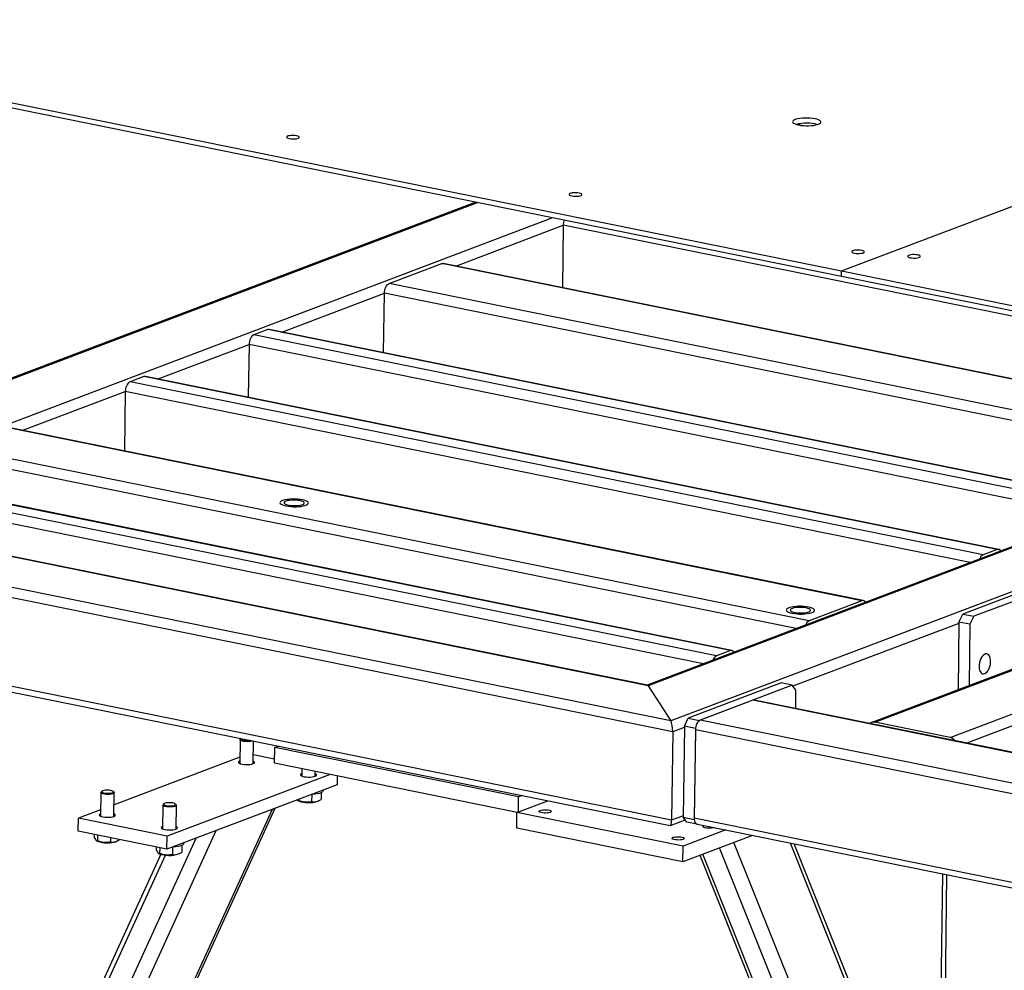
# Model space of a CAD drawing. Header units: millimetres. Extents: x 5 to 589, y 5 to 415.
# Tile 60 of 71: x 410 to 450, y 317 to 356. Entities that reach past the tile are written whole.
import ezdxf

# ---------------------------------------------------------------- set-up
doc = ezdxf.new("R2010")
doc.units = ezdxf.units.MM
doc.layers.add('TRAIT-FORT', color=4, linetype='Continuous', lineweight=25)

msp = doc.modelspace()

# ---------------------------------------------------------------- linework, layer by layer
at = {"layer": 'TRAIT-FORT', "color": 4, "linetype": 'Continuous', "lineweight": 25}
for p, q in [((443.3776, 345.9858), (496.7343, 366.2245)), ((443.3781, 345.9857), (496.7347, 366.2244)), ((392.8135, 356.2405), (443.3776, 345.9858)), ((392.8107, 356.0267), (443.3748, 345.7721)), ((441.5774, 351.9969), (441.7225, 352.052)), ((428.348, 348.8196), (394.3324, 335.9171)), ((394.54, 335.9584), (428.4124, 348.8065)), ((399.7996, 336.1502), (431.51, 348.1783)), ((427.5185, 346.1861), (431.9337, 347.8609)), ((431.9337, 347.8609), (431.9001, 345.2975)), ((466.6706, 340.8161), (431.9337, 347.8609)), ((424.7764, 345.4651), (426.9384, 346.2851)), ((462.0144, 339.1716), (426.9384, 346.2851)), ((462.0765, 339.1776), (427.0005, 346.2912)), ((443.3748, 345.7721), (443.3776, 345.9858)), ((443.3748, 345.7721), (443.3753, 345.7722)), ((443.3753, 345.772), (443.3781, 345.9857)), ((443.3753, 345.772), (514.8935, 331.2677)), ((443.3781, 345.9857), (514.8963, 331.4815)), ((459.8525, 338.3515), (424.7764, 345.4651)), ((420.3649, 343.4727), (424.5815, 345.0721)), ((424.5494, 342.6241), (424.5815, 345.0721)), ((459.3184, 338.0273), (424.5815, 345.0721)), ((419.7849, 343.5717), (419.2126, 343.3547)), ((454.2886, 336.2411), (419.2126, 343.3547)), ((454.8609, 336.4582), (419.7849, 343.5717)), ((454.9229, 336.4642), (419.8469, 343.5778)), ((415.278, 341.5432), (419.0176, 342.9617)), ((419.0176, 342.9617), (418.9892, 340.7906)), ((453.7545, 335.9169), (419.0176, 342.9617)), ((414.6979, 341.6422), (414.1256, 341.4251)), ((449.7739, 334.5286), (414.6979, 341.6422)), ((449.836, 334.5347), (414.7599, 341.6483)), ((449.2016, 334.3116), (414.1256, 341.4251)), ((409.7141, 339.4328), (413.9306, 341.0322)), ((413.9306, 341.0322), (413.8986, 338.5841)), ((448.6676, 333.9873), (413.9306, 341.0322)), ((467.0683, 340.9669), (435.3899, 328.951)), ((467.1327, 340.9539), (435.4222, 328.9258)), ((470.2303, 340.3256), (436.3579, 327.4775)), ((444.21, 332.4182), (409.134, 339.5318)), ((444.2721, 332.4242), (409.1961, 339.5378)), ((475.7234, 339.2116), (444.6226, 327.4148)), ((442.0481, 331.5981), (406.9721, 338.7117)), ((441.514, 331.2739), (406.7771, 338.3187)), ((438.2329, 330.151), (403.1568, 337.2646)), ((438.8051, 330.3681), (403.7291, 337.4817)), ((438.8672, 330.3741), (403.7912, 337.4877)), ((437.6988, 329.8268), (402.9619, 336.8716)), ((436.3579, 327.4775), (394.54, 335.9584)), ((435.4222, 328.9258), (399.7996, 336.1502)), ((435.395, 328.9499), (399.9508, 336.1382)), ((436.4362, 327.0291), (394.0717, 335.6208)), ((449.7739, 334.5286), (449.2016, 334.3116)), ((452.1782, 333.3192), (448.363, 331.8721)), ((452.6338, 333.2268), (448.8185, 331.7797)), ((444.21, 332.4182), (442.0481, 331.5981)), ((436.3886, 323.3953), (394.0241, 331.987)), ((394.3327, 331.6954), (436.329, 323.1783)), ((448.2005, 331.5446), (448.164, 328.7581)), ((448.2005, 331.5446), (448.363, 331.8721)), ((448.6561, 331.4522), (448.2005, 331.5446)), ((448.363, 331.8721), (448.8185, 331.7797)), ((448.8185, 331.7797), (448.6561, 331.4522)), ((448.1998, 331.4911), (441.3786, 328.9038)), ((448.6561, 331.4522), (448.623, 328.9322)), ((438.8051, 330.3681), (438.2329, 330.151)), ((444.745, 327.4237), (451.941, 330.1532)), ((447.8426, 326.7955), (455, 329.5104)), ((435.4222, 328.9258), (436.3579, 327.4775)), ((440.8915, 329.0381), (437.0763, 327.5909)), ((441.3471, 328.9457), (437.5318, 327.4985)), ((441.3471, 328.9457), (440.8915, 329.0381)), ((441.5025, 328.7388), (441.3471, 328.9457)), ((441.4927, 327.9909), (441.5025, 328.7388)), ((439.7256, 328.3307), (437.5636, 327.5106)), ((513.3397, 313.4014), (439.7256, 328.3307)), ((513.3125, 313.4255), (439.7876, 328.3367)), ((448.5053, 326.5687), (453.0715, 328.3008)), ((436.9138, 327.2634), (437.0763, 327.5909)), ((437.0763, 327.5909), (437.5318, 327.4985)), ((437.5318, 327.4985), (437.5285, 327.4919)), ((514.2753, 311.9531), (437.5636, 327.5106)), ((436.9131, 327.21), (436.4362, 327.0291)), ((436.9138, 327.2634), (436.8648, 323.5228)), ((437.3694, 327.1711), (436.9138, 327.2634)), ((437.3694, 327.1711), (437.3203, 323.4304)), ((437.3687, 327.1176), (437.321, 323.4838)), ((514.3537, 311.5047), (437.3687, 327.1176)), ((437.3727, 327.1777), (437.3694, 327.1711)), ((447.8426, 326.7955), (444.745, 327.4237)), ((418.6477, 326.7039), (418.6349, 325.729)), ((418.6926, 326.7551), (418.6594, 326.7252)), ((419.1904, 325.7218), (419.2026, 326.6516)), ((436.4362, 327.0291), (436.3886, 323.3953)), ((420.0679, 325.7408), (420.0763, 326.382)), ((420.0763, 326.382), (420.2351, 326.4422)), ((430.0981, 324.3496), (420.0763, 326.382)), ((418.6383, 325.9896), (413.4739, 324.0307)), ((420.0702, 325.9113), (419.1953, 326.0887)), ((430.0413, 323.7181), (420.0679, 325.7408)), ((421.1899, 325.5132), (421.1859, 325.2117)), ((422.3532, 325.2773), (415.6523, 322.7356)), ((421.7414, 325.2044), (421.744, 325.4009)), ((422.6446, 325.2182), (422.6398, 324.8543)), ((422.6398, 324.8543), (415.6453, 322.2012)), ((422.067, 324.6091), (422.0674, 324.6372)), ((412.9249, 324.5331), (412.9121, 323.5583)), ((412.9743, 324.5884), (412.9366, 324.5545)), ((413.4692, 324.5475), (413.4324, 324.5824)), ((413.4676, 323.551), (413.4804, 324.5258)), ((421.0659, 324.2573), (421.0651, 324.1964)), ((421.5953, 324.4529), (421.5913, 324.1511)), ((421.9816, 324.5256), (421.978, 324.2514)), ((430.09, 323.7366), (430.0981, 324.3496)), ((430.2568, 324.4098), (430.0981, 324.3496)), ((402.68, 286.0287), (419.9878, 323.8484)), ((402.8584, 286.2207), (420.0973, 323.8899)), ((412.9155, 323.8189), (412.008, 323.4747)), ((415.4759, 324.0158), (415.4631, 323.041)), ((415.5253, 324.0711), (415.4876, 324.0372)), ((416.0202, 324.0302), (415.9834, 324.0651)), ((416.0186, 323.0337), (416.0314, 324.0085)), ((421.026, 324.2048), (421.0597, 324.1879)), ((421.8408, 324.1777), (421.8775, 324.1948)), ((430.033, 323.715), (431.3045, 324.1973)), ((412.001, 322.9403), (412.008, 323.4747)), ((415.6523, 322.7356), (412.008, 323.4747)), ((430.0246, 323.0738), (430.033, 323.715)), ((436.866, 322.3292), (430.033, 323.715)), ((436.3391, 323.1791), (436.9492, 323.4105)), ((436.8655, 323.5762), (436.3886, 323.3953)), ((436.8648, 323.5228), (437.3203, 323.4304)), ((437.0203, 323.3159), (436.8648, 323.5228)), ((437.3203, 323.4304), (437.3235, 323.4262)), ((514.3061, 307.8709), (437.321, 323.4838)), ((436.8576, 321.688), (430.0246, 323.0738)), ((437.4406, 323.2306), (437.0203, 323.3159)), ((437.4456, 323.2295), (514.2465, 307.6539)), ((400.6255, 287.2083), (416.8485, 322.6576)), ((400.8692, 286.2516), (417.6733, 322.9705)), ((415.6453, 322.2012), (412.001, 322.9403)), ((412.6532, 322.808), (412.6517, 322.6887)), ((412.7944, 322.7794), (412.7913, 322.543)), ((413.3198, 322.6728), (413.3175, 322.4977)), ((415.6453, 322.2012), (415.6523, 322.7356)), ((439.7105, 322.7701), (436.8576, 321.688)), ((438.6144, 322.9924), (436.866, 322.3292)), ((412.7521, 322.5514), (412.7858, 322.5345)), ((413.567, 322.5243), (413.6037, 322.5414)), ((415.2042, 322.2907), (415.2026, 322.1714)), ((415.3454, 322.262), (415.3423, 322.0257)), ((415.8725, 322.2822), (415.8685, 321.9803)), ((416.2587, 322.3549), (416.2551, 322.0807)), ((416.3442, 322.4384), (416.3445, 322.4665)), ((436.8576, 321.688), (436.866, 322.3292)), ((447.4419, 299.5623), (438.3653, 322.2599)), ((447.8031, 300.3517), (438.953, 322.4828)), ((449.0352, 303.0439), (441.2735, 322.4532)), ((448.9372, 303.6486), (441.43, 322.4214)), ((415.3939, 321.9947), (399.7425, 287.7946)), ((399.9305, 287.7564), (415.5826, 321.9582)), ((415.3031, 322.034), (415.3368, 322.0172)), ((416.118, 322.0069), (416.1546, 322.0241)), ((437.5561, 321.9529), (441.2707, 312.6639)), ((447.0175, 298.6349), (437.6747, 321.9979)), ((447.5205, 321.1863), (447.4531, 316.0442)), ((447.644, 316.0055), (447.7114, 321.1475))]:
    msp.add_line(p, q, dxfattribs=at)
at = {"layer": 'TRAIT-FORT', "color": 4, "linetype": 'Continuous', "lineweight": 25, "flags": 128}
for points in [[(442.281, 352.2423), (442.1874, 352.258), (442.0857, 352.2688), (441.9792, 352.2744), (441.8716, 352.2746), (441.7666, 352.2694), (441.6678, 352.259), (441.5785, 352.2436), (441.5017, 352.224), (441.4401, 352.2006), (441.3958, 352.1743), (441.3702, 352.1461), (441.3643, 352.1168), (441.3782, 352.0875), (441.4115, 352.0591), (441.4631, 352.0327), (441.5311, 352.0091), (441.6133, 351.9891), (441.7069, 351.9734), (441.8087, 351.9626), (441.9151, 351.957), (442.0227, 351.9568), (442.1277, 351.962), (442.2265, 351.9724), (442.3159, 351.9877), (442.3926, 352.0074), (442.4542, 352.0308), (442.4986, 352.057), (442.5241, 352.0853), (442.53, 352.1146), (442.5161, 352.1439), (442.4828, 352.1723), (442.4312, 352.1987), (442.3632, 352.2223), (442.281, 352.2423)], [(420.9735, 351.5418), (420.9071, 351.5518), (420.834, 351.5563), (420.7601, 351.5551), (420.6914, 351.5482), (420.6334, 351.5362), (420.5909, 351.5201), (420.5673, 351.5011), (420.5644, 351.4809), (420.5826, 351.4609), (420.6204, 351.443), (420.6747, 351.4285), (420.741, 351.4185), (420.8141, 351.414), (420.888, 351.4152), (420.9568, 351.4221), (421.0147, 351.4341), (421.0573, 351.4502), (421.0809, 351.4692), (421.0837, 351.4895), (421.0655, 351.5094), (421.0278, 351.5273), (420.9735, 351.5418)], [(432.5896, 349.186), (432.5232, 349.196), (432.4501, 349.2005), (432.3762, 349.1993), (432.3075, 349.1924), (432.2495, 349.1804), (432.207, 349.1643), (432.1833, 349.1453), (432.1805, 349.1251), (432.1987, 349.1051), (432.2365, 349.0872), (432.2907, 349.0727), (432.3571, 349.0627), (432.4302, 349.0582), (432.5041, 349.0594), (432.5728, 349.0663), (432.6308, 349.0783), (432.6734, 349.0944), (432.697, 349.1134), (432.6998, 349.1337), (432.6816, 349.1536), (432.6439, 349.1715), (432.5896, 349.186)], [(444.2057, 346.8302), (444.1393, 346.8402), (444.0662, 346.8447), (443.9923, 346.8435), (443.9236, 346.8366), (443.8656, 346.8246), (443.8231, 346.8085), (443.7994, 346.7895), (443.7966, 346.7693), (443.8148, 346.7494), (443.8526, 346.7314), (443.9068, 346.7169), (443.9732, 346.7069), (444.0463, 346.7024), (444.1202, 346.7036), (444.1889, 346.7105), (444.2469, 346.7225), (444.2894, 346.7386), (444.3131, 346.7576), (444.3159, 346.7779), (444.2977, 346.7978), (444.2599, 346.8157), (444.2057, 346.8302)], [(446.5047, 346.6416), (446.4383, 346.6515), (446.3652, 346.6561), (446.2913, 346.6548), (446.2226, 346.648), (446.1646, 346.636), (446.1221, 346.6198), (446.0985, 346.6009), (446.0956, 346.5806), (446.1138, 346.5607), (446.1516, 346.5428), (446.2059, 346.5282), (446.2722, 346.5183), (446.3453, 346.5138), (446.4192, 346.515), (446.488, 346.5219), (446.5459, 346.5339), (446.5885, 346.55), (446.6121, 346.569), (446.6149, 346.5892), (446.5967, 346.6091), (446.559, 346.6271), (446.5047, 346.6416)], [(426.9384, 346.2851), (426.9755, 346.2931), (427.0005, 346.2912)], [(424.5815, 345.0721), (424.586, 345.1361), (424.5976, 345.2003), (424.616, 345.2624), (424.6403, 345.32), (424.6698, 345.3709), (424.7031, 345.413), (424.7391, 345.4448), (424.7764, 345.4651)], [(419.2126, 343.3547), (419.1753, 343.3344), (419.1393, 343.3026), (419.1059, 343.2604), (419.0765, 343.2096), (419.0521, 343.152), (419.0337, 343.0899), (419.0221, 343.0256), (419.0176, 342.9617)], [(419.8469, 343.5778), (419.822, 343.5797), (419.7849, 343.5717)], [(414.7599, 341.6483), (414.735, 341.6502), (414.6979, 341.6422)], [(414.1256, 341.4251), (414.0883, 341.4049), (414.0523, 341.373), (414.0189, 341.3309), (413.9895, 341.2801), (413.9651, 341.2225), (413.9468, 341.1604), (413.9351, 341.0961), (413.9306, 341.0322)], [(420.5404, 336.32), (420.634, 336.3043), (420.7358, 336.2935), (420.8422, 336.2879), (420.9498, 336.2877), (421.0548, 336.2929), (421.1536, 336.3033), (421.243, 336.3187), (421.3197, 336.3383), (421.3813, 336.3617), (421.4257, 336.388), (421.4512, 336.4162), (421.4571, 336.4455), (421.4432, 336.4748), (421.4099, 336.5032), (421.3583, 336.5296), (421.2903, 336.5532), (421.2081, 336.5732), (421.1145, 336.5889), (421.0128, 336.5997), (420.9063, 336.6053), (420.7987, 336.6055), (420.6938, 336.6003), (420.5949, 336.5899), (420.5056, 336.5746), (420.4288, 336.5549), (420.3672, 336.5315), (420.3229, 336.5053), (420.2973, 336.477), (420.2914, 336.4477), (420.3053, 336.4184), (420.3386, 336.39), (420.3902, 336.3636), (420.4582, 336.34), (420.5404, 336.32)], [(421.2081, 336.5732), (421.1145, 336.5889), (421.0128, 336.5997), (420.9063, 336.6053), (420.7987, 336.6055), (420.6938, 336.6003), (420.5949, 336.5899), (420.5056, 336.5746), (420.4288, 336.5549), (420.3672, 336.5315), (420.3229, 336.5053), (420.2973, 336.477), (420.2914, 336.4477), (420.3053, 336.4184), (420.3386, 336.39), (420.3902, 336.3636), (420.4582, 336.34), (420.5404, 336.32), (420.634, 336.3043), (420.7358, 336.2935), (420.8422, 336.2879), (420.9498, 336.2877), (421.0548, 336.2929), (421.1536, 336.3033), (421.243, 336.3187), (421.3197, 336.3383), (421.3813, 336.3617), (421.4257, 336.388), (421.4512, 336.4162), (421.4571, 336.4455), (421.4432, 336.4748), (421.4099, 336.5032), (421.3583, 336.5296), (421.2903, 336.5532), (421.2081, 336.5732)], [(421.1127, 336.5371), (421.0337, 336.5498), (420.9472, 336.5578), (420.8573, 336.5605), (420.7682, 336.558), (420.6841, 336.5502), (420.6089, 336.5376), (420.546, 336.5207), (420.4985, 336.5003), (420.4686, 336.4775), (420.4577, 336.4532), (420.4662, 336.4286), (420.4938, 336.4048), (420.5392, 336.383), (420.6003, 336.3642), (420.6742, 336.3492), (420.7574, 336.3388), (420.8461, 336.3334), (420.9361, 336.3333), (421.0232, 336.3385), (421.1034, 336.3488), (421.1728, 336.3636), (421.2283, 336.3823), (421.2673, 336.404), (421.2878, 336.4278), (421.289, 336.4523), (421.2709, 336.4767), (421.2341, 336.4996), (421.1806, 336.52), (421.1127, 336.5371)], [(441.3502, 331.9069), (441.4437, 331.8913), (441.5455, 331.8804), (441.652, 331.8748), (441.7595, 331.8746), (441.8645, 331.8798), (441.9634, 331.8903), (442.0527, 331.9056), (442.1295, 331.9253), (442.1911, 331.9487), (442.2354, 331.9749), (442.261, 332.0032), (442.2669, 332.0325), (442.2529, 332.0618), (442.2196, 332.0902), (442.1681, 332.1166), (442.1, 332.1402), (442.0178, 332.1602), (441.9242, 332.1759), (441.8225, 332.1867), (441.716, 332.1923), (441.6085, 332.1925), (441.5035, 332.1873), (441.4046, 332.1768), (441.3153, 332.1615), (441.2385, 332.1418), (441.1769, 332.1185), (441.1326, 332.0922), (441.107, 332.0639), (441.1011, 332.0347), (441.115, 332.0053), (441.1484, 331.977), (441.1999, 331.9505), (441.268, 331.9269), (441.3502, 331.9069)], [(442.0178, 332.1602), (441.9242, 332.1759), (441.8225, 332.1867), (441.716, 332.1923), (441.6085, 332.1925), (441.5035, 332.1873), (441.4046, 332.1768), (441.3153, 332.1615), (441.2385, 332.1418), (441.1769, 332.1185), (441.1326, 332.0922), (441.107, 332.0639), (441.1011, 332.0347), (441.115, 332.0053), (441.1484, 331.977), (441.1999, 331.9505), (441.268, 331.9269), (441.3502, 331.9069), (441.4437, 331.8913), (441.5455, 331.8804), (441.652, 331.8748), (441.7595, 331.8746), (441.8645, 331.8798), (441.9634, 331.8903), (442.0527, 331.9056), (442.1295, 331.9253), (442.1911, 331.9487), (442.2354, 331.9749), (442.261, 332.0032), (442.2669, 332.0325), (442.2529, 332.0618), (442.2196, 332.0902), (442.1681, 332.1166), (442.1, 332.1402), (442.0178, 332.1602)], [(441.9224, 332.124), (441.8434, 332.1368), (441.7569, 332.1447), (441.6671, 332.1475), (441.578, 332.1449), (441.4938, 332.1371), (441.4186, 332.1245), (441.3557, 332.1076), (441.3083, 332.0873), (441.2783, 332.0644), (441.2674, 332.0401), (441.2759, 332.0155), (441.3035, 331.9918), (441.3489, 331.97), (441.41, 331.9511), (441.4839, 331.9361), (441.5671, 331.9257), (441.6558, 331.9203), (441.7458, 331.9202), (441.833, 331.9254), (441.9131, 331.9357), (441.9826, 331.9505), (442.038, 331.9693), (442.077, 331.991), (442.0975, 332.0147), (442.0988, 332.0393), (442.0806, 332.0636), (442.0439, 332.0866), (441.9903, 332.107), (441.9224, 332.124)], [(449.2622, 329.4223), (449.3136, 329.4511), (449.3628, 329.4973), (449.4076, 329.5587), (449.4458, 329.6325), (449.4756, 329.7152), (449.4958, 329.803), (449.5052, 329.8917), (449.5036, 329.9772), (449.4909, 330.0554), (449.4677, 330.1228), (449.4352, 330.1762), (449.3949, 330.2131), (449.3485, 330.2317), (449.2984, 330.2313), (449.2469, 330.2117), (449.1963, 330.174), (449.149, 330.1198), (449.1073, 330.0518), (449.073, 329.9731), (449.0479, 329.8874), (449.033, 329.7986), (449.029, 329.711), (449.0363, 329.6287), (449.0543, 329.5554), (449.0823, 329.4947), (449.1189, 329.4493), (449.1625, 329.4213), (449.211, 329.4122), (449.2622, 329.4223)], [(439.7876, 328.3367), (439.7627, 328.3386), (439.7256, 328.3307)], [(437.5636, 327.5106), (437.5263, 327.4903), (437.4903, 327.4585), (437.4569, 327.4164), (437.4275, 327.3655), (437.4032, 327.3079), (437.3848, 327.2458), (437.3732, 327.1816), (437.3687, 327.1176)], [(418.657, 326.684), (418.6477, 326.7047), (418.6591, 326.725), (418.6594, 326.7252)], [(419.1656, 326.6592), (419.1384, 326.6489), (419.0824, 326.6357), (419.0147, 326.6273), (418.9405, 326.6243), (418.8651, 326.6269), (418.7942, 326.6349), (418.733, 326.6478), (418.6861, 326.6646), (418.657, 326.684)], [(418.6931, 326.755), (418.6873, 326.7431), (418.695, 326.7237)], [(418.695, 326.7237), (418.7233, 326.7055), (418.7696, 326.6902), (418.8298, 326.679), (418.8985, 326.6731), (418.9697, 326.6729), (419.037, 326.6785), (419.0562, 326.6813)], [(418.6363, 325.8297), (418.6183, 325.8217), (418.589, 325.8006), (418.5801, 325.778), (418.5921, 325.7553), (418.6244, 325.7339), (418.6747, 325.715), (418.7401, 325.7), (418.8164, 325.6898), (418.8987, 325.6849), (418.982, 325.6858), (419.061, 325.6923), (419.1306, 325.704), (419.1867, 325.7203)], [(419.1867, 325.7203), (419.2255, 325.74), (419.2448, 325.762), (419.2432, 325.7849), (419.2209, 325.8071), (419.1918, 325.8224)], [(421.1872, 325.3123), (421.1693, 325.3043), (421.14, 325.2833), (421.1311, 325.2607), (421.1431, 325.238), (421.1754, 325.2165), (421.2257, 325.1977), (421.2911, 325.1827), (421.3674, 325.1724), (421.4497, 325.1676), (421.533, 325.1684), (421.6119, 325.1749), (421.6816, 325.1867), (421.7377, 325.203)], [(421.7377, 325.203), (421.7765, 325.2227), (421.7957, 325.2447), (421.7942, 325.2675), (421.7718, 325.2898), (421.7427, 325.3051)], [(412.9722, 324.553), (413.0005, 324.5348), (413.0468, 324.5194), (413.107, 324.5083), (413.1757, 324.5024), (413.2469, 324.5022), (413.3141, 324.5078), (413.3715, 324.5186), (413.414, 324.5337), (413.4377, 324.5517), (413.4406, 324.5711), (413.4223, 324.5902), (413.3846, 324.6071), (413.3308, 324.6205), (413.2656, 324.6291), (413.1949, 324.6322), (413.1249, 324.6295), (413.0618, 324.6212), (413.0113, 324.6081), (412.9779, 324.5914), (412.9644, 324.5724), (412.9722, 324.553)], [(412.9341, 324.5133), (412.9249, 324.5339), (412.9363, 324.5542), (412.9366, 324.5545)], [(413.4692, 324.5475), (413.4783, 324.5354), (413.4772, 324.5148), (413.4558, 324.4952), (413.4156, 324.4782), (413.3596, 324.465), (413.2919, 324.4565), (413.2176, 324.4535), (413.1422, 324.4562), (413.0713, 324.4642), (413.0102, 324.4771), (412.9633, 324.4939), (412.9341, 324.5133), (412.9341, 324.5133)], [(422.067, 324.6091), (422.0667, 324.6044), (422.0534, 324.5748), (422.0209, 324.5466), (421.9702, 324.5207), (421.903, 324.4979), (421.8214, 324.4789), (421.7281, 324.4644), (421.6261, 324.4547), (421.5795, 324.4521)], [(415.4851, 323.996), (415.4759, 324.0166), (415.4873, 324.0369), (415.4876, 324.0372)], [(416.0202, 324.0302), (416.0293, 324.0181), (416.0282, 323.9974), (416.0068, 323.9778), (415.9666, 323.9608), (415.9105, 323.9476), (415.8429, 323.9392), (415.7686, 323.9362), (415.6932, 323.9388), (415.6223, 323.9469), (415.5612, 323.9598), (415.5143, 323.9765), (415.4851, 323.996), (415.4851, 323.996)], [(415.5232, 324.0356), (415.5515, 324.0174), (415.5978, 324.0021), (415.658, 323.991), (415.7267, 323.985), (415.7978, 323.9849), (415.8651, 323.9904), (415.9225, 324.0012), (415.965, 324.0163), (415.9887, 324.0344), (415.9915, 324.0538), (415.9733, 324.0728), (415.9356, 324.0898), (415.8818, 324.1032), (415.8166, 324.1118), (415.7459, 324.1149), (415.6759, 324.1122), (415.6128, 324.1039), (415.5623, 324.0908), (415.5289, 324.074), (415.5154, 324.0551), (415.5232, 324.0356)], [(430.9882, 323.7989), (431.0368, 323.8125), (431.0981, 323.8216), (431.1671, 323.8256), (431.2382, 323.824), (431.3057, 323.817), (431.364, 323.8051), (431.4085, 323.7894), (431.4356, 323.7711), (431.443, 323.7517), (431.4302, 323.7327), (431.3982, 323.7158), (431.3496, 323.7022), (431.2883, 323.693), (431.2193, 323.6891), (431.1482, 323.6907), (431.0808, 323.6977), (431.0224, 323.7095), (430.9779, 323.7252), (430.9508, 323.7435), (430.9434, 323.763), (430.9562, 323.7819), (430.9882, 323.7989)], [(412.9134, 323.659), (412.8954, 323.6509), (412.8662, 323.6299), (412.8573, 323.6073), (412.8693, 323.5846), (412.9015, 323.5631), (412.9519, 323.5443), (413.0173, 323.5293), (413.0935, 323.5191), (413.1759, 323.5142), (413.2592, 323.5151), (413.3381, 323.5216), (413.4078, 323.5333), (413.4638, 323.5496)], [(413.4638, 323.5496), (413.5027, 323.5693), (413.5219, 323.5913), (413.5203, 323.6141), (413.498, 323.6364), (413.4689, 323.6517)], [(437.321, 323.4838), (437.3239, 323.4227), (437.334, 323.3666), (437.3509, 323.3179), (437.3739, 323.2783), (437.4023, 323.2494), (437.4349, 323.2323), (437.4456, 323.2295)], [(415.4644, 323.1416), (415.4464, 323.1336), (415.4171, 323.1126), (415.4082, 323.09), (415.4203, 323.0672), (415.4525, 323.0458), (415.5029, 323.027), (415.5683, 323.012), (415.6445, 323.0017), (415.7269, 322.9969), (415.8102, 322.9977), (415.8891, 323.0042), (415.9588, 323.016), (416.0148, 323.0322)], [(416.0148, 323.0322), (416.0537, 323.052), (416.0729, 323.0739), (416.0713, 323.0968), (416.049, 323.119), (416.0199, 323.1343)], [(438.1361, 323.0894), (438.0877, 323.0759), (438.0264, 323.0668), (437.9575, 323.0629), (437.8864, 323.0645), (437.8189, 323.0715), (437.7606, 323.0833), (437.716, 323.099), (437.689, 323.1173), (437.6815, 323.1367), (437.6944, 323.1557), (437.7264, 323.1727)], [(436.4546, 322.6903), (436.5032, 322.7039), (436.5645, 322.713), (436.6335, 322.717), (436.7046, 322.7154), (436.772, 322.7084), (436.8304, 322.6965), (436.8749, 322.6808), (436.902, 322.6625), (436.9094, 322.6431), (436.8966, 322.6241), (436.8646, 322.6071), (436.816, 322.5935), (436.7547, 322.5844), (436.6857, 322.5805), (436.6146, 322.5821), (436.5472, 322.5891), (436.4888, 322.6009), (436.4443, 322.6166), (436.4172, 322.6349), (436.4098, 322.6544), (436.4226, 322.6733), (436.4546, 322.6903)], [(416.3442, 322.4384), (416.3438, 322.4337), (416.3305, 322.4041), (416.298, 322.3759), (416.2474, 322.35), (416.1802, 322.3272), (416.0986, 322.3082), (416.0053, 322.2936), (415.9032, 322.284), (415.8567, 322.2814)]]:
    msp.add_lwpolyline(points, dxfattribs=at)
at = {"layer": 'TRAIT-FORT', "color": 4, "linetype": 'Continuous', "lineweight": 25}
for centre, radius, start, end in [((441.924, 350.351), 1.7135, 74.62454, 103.87379), ((432.5262, 347.8517), 0.5926, 157.0381, 179.11133), ((449.8131, 334.4168), 0.1185, 23.06373, 109.33192), ((449.3538, 334.0292), 0.3207, 118.3307, 161.22257), ((444.2493, 332.3064), 0.1185, 23.06373, 109.33192), ((442.2003, 331.3158), 0.3207, 118.3307, 161.22257), ((438.8444, 330.2562), 0.1185, 23.06373, 109.33192), ((438.3851, 329.8687), 0.3207, 118.3307, 161.22257), ((444.6991, 327.214), 0.2147, 77.64892, 133.21602), ((447.7681, 326.483), 0.3213, 34.38577, 76.57884), ((421.4646, 325.279), 1.1638, 249.63789, 288.86044), ((413.1908, 323.6256), 1.1638, 249.63789, 288.86044), ((415.7418, 323.1082), 1.1638, 249.63789, 288.86044)]:
    msp.add_arc(centre, radius, start, end, dxfattribs=at)
for centre, start_param, end_param in [((435.418, 328.6052), 5.8855886, 6.2181739), ((435.418, 328.6052), 5.8855886, 6.2181739), ((436.3537, 327.1569), 4.3147923, 5.8855886), ((436.3537, 327.1569), 4.3147923, 5.8855886), ((436.3061, 323.5231), 3.0765813, 4.3147923), ((436.3061, 323.5231), 3.0765813, 4.3147923)]:
    msp.add_ellipse(centre, major_axis=(-0.0281, 0.3451), ratio=0.2252851, start_param=start_param, end_param=end_param, dxfattribs=at)
for points, knots in [([(420.9956, 324.2307), (421.0018, 324.2238), (421.0203, 324.2033), (421.0436, 324.1968), (421.0603, 324.1965), (421.0651, 324.1964)], [0, 0, 0, 0, 0.2670717, 0.790748, 1, 1, 1, 1]), ([(421.5913, 324.1511), (421.6247, 324.148), (421.6923, 324.142), (421.7927, 324.1594), (421.8889, 324.197), (421.9481, 324.2332), (421.978, 324.2514)], [0, 0, 0, 0, 0.2646049, 0.5349477, 0.7653431, 1, 1, 1, 1]), ([(421.5913, 324.1511), (421.5455, 324.1433), (421.4529, 324.1275), (421.3159, 324.1307), (421.1853, 324.1547), (421.1054, 324.1824), (421.0651, 324.1964)], [0, 0, 0, 0, 0.2646049, 0.5349477, 0.7653431, 1, 1, 1, 1]), ([(412.6517, 322.6887), (412.6692, 322.6539), (412.6982, 322.5964), (412.7409, 322.5545), (412.7698, 322.5432), (412.7865, 322.5431), (412.7913, 322.543)], [0, 0, 0, 0, 0.3855495, 0.6376419, 0.8965462, 1, 1, 1, 1]), ([(413.3175, 322.4977), (413.2717, 322.4899), (413.179, 322.4742), (413.0421, 322.4773), (412.9115, 322.5013), (412.8316, 322.529), (412.7913, 322.543)], [0, 0, 0, 0, 0.2646049, 0.5349477, 0.7653431, 1, 1, 1, 1]), ([(413.3175, 322.4977), (413.3509, 322.4947), (413.4185, 322.4886), (413.5189, 322.506), (413.6151, 322.5437), (413.6743, 322.5798), (413.7042, 322.598)], [0, 0, 0, 0, 0.2646049, 0.5349477, 0.7653431, 1, 1, 1, 1]), ([(415.2026, 322.1714), (415.2202, 322.1366), (415.2492, 322.0791), (415.2919, 322.0371), (415.3208, 322.0259), (415.3375, 322.0257), (415.3423, 322.0257)], [0, 0, 0, 0, 0.3855495, 0.6376419, 0.8965462, 1, 1, 1, 1]), ([(415.8685, 321.9803), (415.8227, 321.9725), (415.73, 321.9568), (415.5931, 321.9599), (415.4625, 321.9839), (415.3826, 322.0117), (415.3423, 322.0257)], [0, 0, 0, 0, 0.2646049, 0.5349477, 0.7653431, 1, 1, 1, 1]), ([(415.8685, 321.9803), (415.9019, 321.9773), (415.9694, 321.9712), (416.0698, 321.9887), (416.1661, 322.0263), (416.2253, 322.0624), (416.2551, 322.0807)], [0, 0, 0, 0, 0.2646049, 0.5349477, 0.7653431, 1, 1, 1, 1])]:
    msp.add_open_spline(points, degree=3, knots=knots, dxfattribs=at)

doc.saveas('drawing.dxf')
